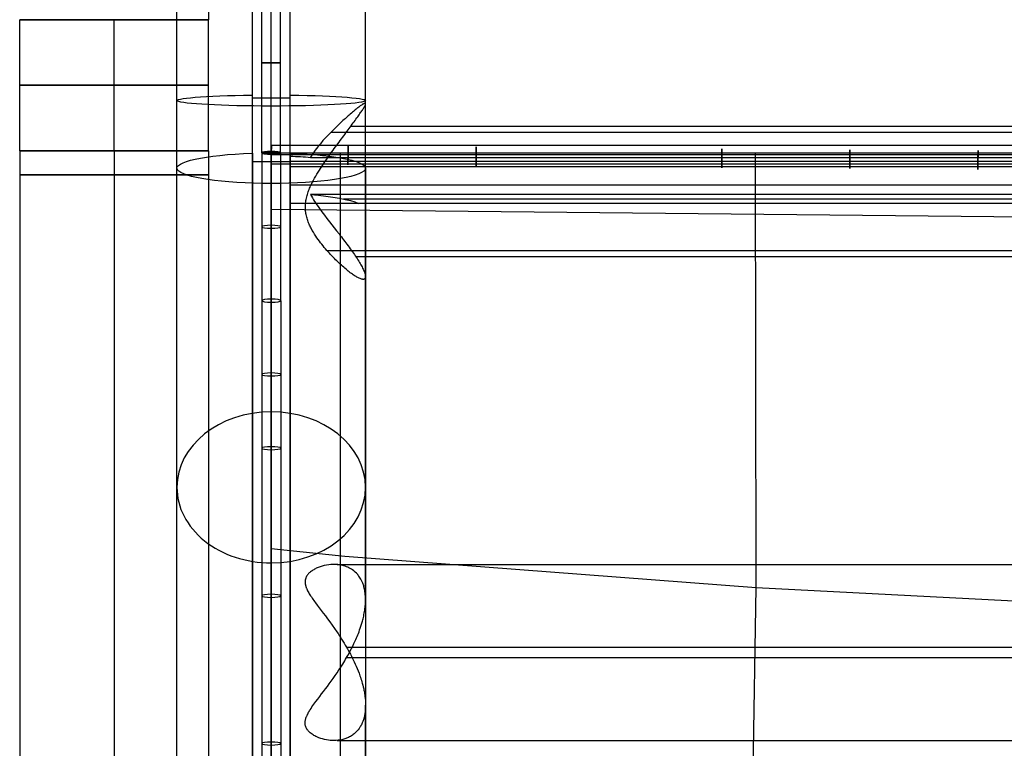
# Model space of a CAD drawing. Extents: x 5734 to 6364, y 72 to 847.
# Tile 5 of 26: x 5734 to 5891, y 444 to 560. Entities that reach past the tile are written whole.
import ezdxf

# ---------------------------------------------------------------- set-up
doc = ezdxf.new("R2010")
doc.units = 0
for name, color, linetype in [('MIDOLLINO', 7, 'CONTINUOUS'), ('PAGLIA', 7, 'CONTINUOUS'), ('PREDEFINITO', 7, 'CONTINUOUS')]:
    doc.layers.add(name, color=color, linetype=linetype)

msp = doc.modelspace()

# ---------------------------------------------------------------- linework, layer by layer
at = {"layer": 'MIDOLLINO'}
for p, q in [((5774.34, 537.29, 253.53), (5774.37, 540.29, 253.53)), ((5774.37, 540.29, 253.53), (6324.34, 540.29, 253.53)), ((5772.85, 539.04, 253.55), (5772.86, 492.07, 261.28)), ((5772.85, 539.04, 253.55), (5775.85, 539.04, 253.55)), ((5772.85, 539.04, 253.55), (5775.85, 539.04, 253.55)), ((5774.35, 539.29, 255.03), (5774.36, 492.32, 262.76)), ((5774.35, 539.29, 255.03), (5774.35, 538.8, 252.07)), ((5774.35, 539.28, 255.03), (5774.35, 538.8, 252.07)), ((5774.35, 538.8, 252.07), (5774.36, 491.83, 259.8)), ((5774.35, 538.79, 255.03), (6324.35, 538.79, 255.03)), ((5774.36, 538.79, 252.03), (5774.35, 538.79, 255.03)), ((5774.36, 538.79, 252.03), (6324.35, 538.79, 252.03)), ((5775.85, 539.04, 253.55), (5775.86, 492.07, 261.28)), ((5774.34, 537.29, 253.53), (6324.37, 537.29, 253.53)), ((5772.86, 492.07, 261.28), (5772.85, 351.2, 284.5)), ((5774.36, 492.32, 262.76), (5774.35, 351.45, 285.98)), ((5774.36, 491.83, 259.8), (5774.35, 350.96, 283.02)), ((5775.86, 492.07, 261.28), (5775.85, 351.2, 284.5))]:
    msp.add_line(p, q, dxfattribs=at)
at = {"layer": 'MIDOLLINO', "extrusion": (-1.18239e-10, 1, -0.000482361)}
msp.add_circle((-5774.35, 252.64, 553.24), 1.5, dxfattribs=at)
at = {"layer": 'MIDOLLINO', "extrusion": (0.999959, -0.009015, 0.001095)}
msp.add_circle((590.83, 247.21, 5769.54), 1.5, dxfattribs=at)
at = {"layer": 'MIDOLLINO', "extrusion": (-6.09407e-07, 0.986586, -0.16324)}
msp.add_circle((-5774.35, 338.14, 490.42), 1.5, dxfattribs=at)
at = {"layer": 'MIDOLLINO', "extrusion": (0.999945, -0.010402, 0.001249)}
msp.add_circle((598.83, 246.33, 5780.96), 1.5, dxfattribs=at)
at = {"layer": 'MIDOLLINO', "extrusion": (0.999964, -0.008432, 0.001119)}
msp.add_circle((587.43, 247.08, 5802.46), 1.5, dxfattribs=at)
at = {"layer": 'MIDOLLINO', "extrusion": (0.999975, -0.006927, 0.001006)}
msp.add_circle((578.67, 247.73, 5842.39), 1.5, dxfattribs=at)
at = {"layer": 'MIDOLLINO', "extrusion": (0.999974, -0.007161, 0.001007)}
msp.add_circle((580.04, 247.73, 5862.62), 1.5, dxfattribs=at)
at = {"layer": 'MIDOLLINO', "extrusion": (0.999975, -0.007066, 0.000969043)}
msp.add_circle((579.48, 247.95, 5883.03), 1.5, dxfattribs=at)
at = {"layer": 'MIDOLLINO', "extrusion": (-0.000712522, 0.986725, -0.1624)}
msp.add_circle((-5774.74, 337.05, 474.69), 1.5, dxfattribs=at)
at = {"layer": 'MIDOLLINO', "extrusion": (-0.000179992, 0.9867, -0.162551)}
msp.add_circle((-5774.46, 337.62, 465.8), 1.5, dxfattribs=at)
at = {"layer": 'MIDOLLINO', "extrusion": (0.000122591, 0.98669, -0.16261)}
msp.add_circle((-5774.3, 337.94, 455.64), 1.5, dxfattribs=at)
at = {"layer": 'MIDOLLINO', "extrusion": (0.000268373, 0.986687, -0.162631)}
msp.add_circle((-5774.23, 338.09, 444.58), 1.5, dxfattribs=at)
at = {"layer": 'MIDOLLINO', "extrusion": (0.000185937, 0.986696, -0.162577)}
msp.add_circle((-5774.27, 337.99, 420.33), 1.5, dxfattribs=at)
at = {"layer": 'MIDOLLINO', "extrusion": (6.04806e-05, 0.986703, -0.162532)}
msp.add_circle((-5774.33, 337.85, 395.82), 1.5, dxfattribs=at)
at = {"layer": 'MIDOLLINO', "extrusion": (1, 1.17695e-10, 6.37759e-11)}
msp.add_arc((553.4, 340.74, 5774.35), 89.87, 260.6464, 336.6467, dxfattribs=at)
at = {"layer": 'MIDOLLINO', "extrusion": (1, 1.17715e-10, 6.37522e-11)}
for centre in [(553.4, 340.74, 5772.85), (553.4, 340.74, 5775.85)]:
    msp.add_arc(centre, 88.37, 260.6461, 336.6466, dxfattribs=at)
at = {"layer": 'MIDOLLINO', "extrusion": (1, 1.17722e-10, 6.37196e-11)}
msp.add_arc((553.4, 340.74, 5774.35), 86.87, 260.6458, 336.6466, dxfattribs=at)
at = {"layer": 'MIDOLLINO', "extrusion": (-1.0925e-10, 0.986751, -0.16224)}
msp.add_arc((-5774.35, 337.64, 490.76), 1.5, 270, 90, dxfattribs=at)
at = {"layer": 'MIDOLLINO', "extrusion": (-1.09051e-10, 0.986751, -0.16224)}
msp.add_arc((-5774.35, 337.64, 490.76), 1.5, 90, 270, dxfattribs=at)
at = {"layer": 'PAGLIA', "color": 2}
for p, q in [((5774.36, 163.41, 315.44), (5774.35, 539.04, 253.55)), ((5774.35, 539.04, 253.55), (6324.35, 539.04, 253.55)), ((5785.36, 124.82, 321.8), (5785.39, 539.04, 253.55)), ((5851.49, 469.92, 264.6), (5851.36, 539.04, 253.55)), ((5774.36, 530.07, 255.03), (6115.16, 526.61, 255.48)), ((5774.36, 476.14, 263.91), (5786.04, 474.93, 264.05)), ((5786.04, 474.93, 264.05), (5851.49, 469.92, 264.6)), ((5846.71, 190.23, 309.93), (5851.49, 469.92, 264.6)), ((5851.49, 469.92, 264.6), (5982.64, 463.11, 265.38))]:
    msp.add_line(p, q, dxfattribs=at)
at = {"layer": 'PAGLIA', "color": 2, "extrusion": (1, 1.17743e-10, 6.36851e-11)}
msp.add_arc((553.4, 340.74, 5774.35), 88.37, 260.6461, 336.6466, dxfattribs=at)
at = {"layer": 'PREDEFINITO', "color": 27}
for p, q in [((5764.35, 726.1, 498.98), (5764.35, 560.22, 498.98)), ((5734.35, 539.38, 498.98), (5734.35, 560.22, 498.98)), ((5749.35, 539.38, 513.98), (5749.35, 560.22, 513.98)), ((5749.35, 539.38, 483.98), (5749.35, 560.22, 483.98)), ((5764.35, 539.38, 498.98), (5764.35, 560.22, 498.98)), ((5734.35, 539.38, 498.98), (5734.35, 334.64, 498.98)), ((5749.35, 539.38, 483.98), (5749.35, 334.64, 483.98)), ((5749.35, 539.38, 513.98), (5749.35, 334.64, 513.98)), ((5764.35, 539.38, 498.98), (5764.35, 334.64, 498.98))]:
    msp.add_line(p, q, dxfattribs=at)
at = {"layer": 'PREDEFINITO', "color": 59}
for p, q in [((5777.35, 547.76, 244.23), (5771.35, 547.76, 244.23)), ((5771.35, 163.36, 315.14), (5771.35, 538.99, 253.25)), ((5771.35, 538.99, 253.25), (5771.35, 163.36, 315.14)), ((5771.35, 163.36, 315.14), (5771.35, 538.99, 253.25)), ((5771.35, 538.99, 253.25), (5771.35, 537.69, 245.35)), ((5771.35, 537.69, 245.35), (5771.35, 538.99, 253.25)), ((5771.35, 538.99, 253.25), (5771.35, 537.69, 245.35)), ((5777.35, 538.99, 253.25), (5777.35, 163.36, 315.14)), ((5777.35, 163.36, 315.14), (5777.35, 538.99, 253.25)), ((5777.35, 538.99, 253.25), (5777.35, 538.99, 253.25)), ((5777.35, 538.99, 253.25), (5777.35, 163.36, 315.14)), ((5777.35, 538.99, 253.25), (5777.35, 538.99, 253.25)), ((5782.5, 538.65, 251.17), (5782.5, 538.65, 251.17)), ((5771.35, 538.34, 249.3), (5771.35, 538.34, 249.3)), ((5771.35, 162.06, 307.25), (5771.35, 537.69, 245.35)), ((5771.35, 537.69, 245.35), (5777.35, 537.69, 245.35)), ((5771.35, 537.69, 245.35), (5771.35, 537.69, 245.35)), ((5777.35, 162.06, 307.25), (5777.35, 537.69, 245.35)), ((5759.35, 181.48, 297.26), (5759.35, 536.6, 238.74)), ((5789.35, 536.6, 238.74), (5789.35, 160.97, 300.64)), ((5789.35, 536.58, 238.59), (5789.35, 536.58, 238.59)), ((5774.35, 281.32, 265.61), (5774.35, 534.17, 223.94)), ((5774.35, 281.32, 265.61), (5774.35, 534.17, 223.94)), ((5774.35, 534.17, 223.94), (5774.35, 281.32, 265.61)), ((5782.5, 534.56, 226.32), (5782.5, 534.56, 226.32)), ((5774.35, 443.84, 76.84), (5774.35, 497.86, 4.62)), ((5759.35, 431.83, 67.85), (5759.35, 485.85, -4.36)), ((5789.35, 467.98, 19.52), (5789.35, 485.85, -4.36)), ((5774.35, 419.82, 58.87), (5774.35, 473.84, -13.35)), ((5781.38, 472.92, 35.06), (5781.24, 472.84, 35.28)), ((5781.52, 472.99, 34.83), (5781.38, 472.92, 35.06)), ((5781.82, 473.12, 34.38), (5781.52, 472.99, 34.83)), ((5782.13, 473.23, 33.92), (5781.82, 473.12, 34.38)), ((5782.46, 473.33, 33.44), (5782.13, 473.23, 33.92)), ((5782.79, 473.42, 32.96), (5782.46, 473.33, 33.44)), ((5783.14, 473.49, 32.46), (5782.79, 473.42, 32.96)), ((5783.49, 473.54, 31.95), (5783.14, 473.49, 32.46)), ((5783.85, 473.58, 31.43), (5783.49, 473.54, 31.95)), ((5784.21, 473.6, 30.89), (5783.85, 473.58, 31.43)), ((5784.58, 473.59, 30.34), (5784.21, 473.6, 30.89)), ((5784.77, 473.58, 30.05), (5784.58, 473.59, 30.34)), ((5784.96, 473.56, 29.77), (5784.77, 473.58, 30.05)), ((5784.86, 473.57, 29.92), (6313.84, 473.57, 29.92)), ((5785.15, 473.54, 29.48), (5784.96, 473.56, 29.77)), ((5785.34, 473.51, 29.18), (5785.15, 473.54, 29.48)), ((5785.53, 473.47, 28.88), (5785.34, 473.51, 29.18)), ((5785.73, 473.43, 28.57), (5785.53, 473.47, 28.88)), ((5785.92, 473.38, 28.25), (5785.73, 473.43, 28.57)), ((5786.12, 473.31, 27.93), (5785.92, 473.38, 28.25)), ((5786.31, 473.24, 27.61), (5786.12, 473.31, 27.93)), ((5786.51, 473.16, 27.27), (5786.31, 473.24, 27.61)), ((5786.7, 473.07, 26.93), (5786.51, 473.16, 27.27)), ((5786.9, 472.97, 26.58), (5786.7, 473.07, 26.93)), ((5787.1, 472.85, 26.21), (5786.9, 472.97, 26.58)), ((5787.3, 472.72, 25.84), (5787.1, 472.85, 26.21)), ((5779.81, 471.31, 38.4), (5779.79, 471.25, 38.49)), ((5779.83, 471.37, 38.31), (5779.81, 471.31, 38.4)), ((5779.85, 471.43, 38.21), (5779.83, 471.37, 38.31)), ((5779.87, 471.49, 38.12), (5779.85, 471.43, 38.21)), ((5779.9, 471.55, 38.03), (5779.87, 471.49, 38.12)), ((5779.92, 471.61, 37.93), (5779.9, 471.55, 38.03)), ((5779.95, 471.66, 37.84), (5779.92, 471.61, 37.93)), ((5779.98, 471.72, 37.74), (5779.95, 471.66, 37.84)), ((5780.02, 471.77, 37.64), (5779.98, 471.72, 37.74)), ((5780.05, 471.83, 37.55), (5780.02, 471.77, 37.64)), ((5780.13, 471.94, 37.35), (5780.05, 471.83, 37.55)), ((5780.21, 472.04, 37.15), (5780.13, 471.94, 37.35)), ((5780.3, 472.14, 36.95), (5780.21, 472.04, 37.15)), ((5780.4, 472.24, 36.75), (5780.3, 472.14, 36.95)), ((5780.5, 472.33, 36.55), (5780.4, 472.24, 36.75)), ((5780.61, 472.43, 36.34), (5780.5, 472.33, 36.55)), ((5780.73, 472.52, 36.13), (5780.61, 472.43, 36.34)), ((5780.85, 472.6, 35.92), (5780.73, 472.52, 36.13)), ((5780.97, 472.68, 35.71), (5780.85, 472.6, 35.92)), ((5781.1, 472.76, 35.49), (5780.97, 472.68, 35.71)), ((5781.24, 472.84, 35.28), (5781.1, 472.76, 35.49)), ((5787.5, 472.56, 25.45), (5787.3, 472.72, 25.84)), ((5787.7, 472.39, 25.05), (5787.5, 472.56, 25.45)), ((5787.9, 472.2, 24.64), (5787.7, 472.39, 25.05)), ((5788, 472.09, 24.42), (5787.9, 472.2, 24.64)), ((5788.1, 471.98, 24.2), (5788, 472.09, 24.42)), ((5788.2, 471.86, 23.97), (5788.1, 471.98, 24.2)), ((5788.3, 471.72, 23.73), (5788.2, 471.86, 23.97)), ((5788.4, 471.58, 23.49), (5788.3, 471.72, 23.73)), ((5788.5, 471.42, 23.24), (5788.4, 471.58, 23.49)), ((5788.6, 471.25, 22.97), (5788.5, 471.42, 23.24)), ((5779.75, 471, 38.86), (5779.74, 470.94, 38.95)), ((5779.74, 470.94, 38.95), (5779.74, 470.87, 39.03)), ((5779.74, 470.87, 39.03), (5779.74, 470.81, 39.12)), ((5779.74, 470.81, 39.12), (5779.74, 470.74, 39.21)), ((5779.74, 470.74, 39.21), (5779.74, 470.67, 39.3)), ((5779.74, 470.67, 39.3), (5779.75, 470.6, 39.39)), ((5779.76, 471.13, 38.68), (5779.75, 471.07, 38.77)), ((5779.75, 471.07, 38.77), (5779.75, 471, 38.86)), ((5779.75, 470.6, 39.39), (5779.75, 470.54, 39.47)), ((5779.75, 470.54, 39.47), (5779.77, 470.47, 39.56)), ((5779.78, 471.19, 38.58), (5779.76, 471.13, 38.68)), ((5779.77, 470.47, 39.56), (5779.78, 470.4, 39.64)), ((5779.79, 471.25, 38.49), (5779.78, 471.19, 38.58)), ((5779.78, 470.4, 39.64), (5779.79, 470.33, 39.73)), ((5779.79, 470.33, 39.73), (5779.81, 470.26, 39.81)), ((5779.81, 470.26, 39.81), (5779.83, 470.18, 39.9)), ((5779.83, 470.18, 39.9), (5779.85, 470.11, 39.98)), ((5779.85, 470.11, 39.98), (5779.87, 470.04, 40.06)), ((5779.87, 470.04, 40.06), (5779.9, 469.96, 40.15)), ((5779.9, 469.96, 40.15), (5779.93, 469.89, 40.23)), ((5779.93, 469.89, 40.23), (5779.96, 469.81, 40.31)), ((5779.96, 469.81, 40.31), (5779.99, 469.74, 40.39)), ((5779.99, 469.74, 40.39), (5780.06, 469.58, 40.55)), ((5788.7, 471.06, 22.7), (5788.6, 471.25, 22.97)), ((5788.8, 470.85, 22.41), (5788.7, 471.06, 22.7)), ((5788.85, 470.74, 22.25), (5788.8, 470.85, 22.41)), ((5788.9, 470.61, 22.09), (5788.85, 470.74, 22.25)), ((5788.95, 470.48, 21.93), (5788.9, 470.61, 22.09)), ((5789, 470.34, 21.76), (5788.95, 470.48, 21.93)), ((5789.05, 470.19, 21.58), (5789, 470.34, 21.76)), ((5789.1, 470.02, 21.38), (5789.05, 470.19, 21.58)), ((5789.15, 469.83, 21.18), (5789.1, 470.02, 21.38)), ((5789.19, 469.62, 20.96), (5789.15, 469.83, 21.18)), ((5780.06, 469.58, 40.55), (5780.13, 469.42, 40.71)), ((5780.13, 469.42, 40.71), (5780.22, 469.26, 40.86)), ((5780.22, 469.26, 40.86), (5780.31, 469.1, 41.02)), ((5780.31, 469.1, 41.02), (5780.4, 468.93, 41.17)), ((5780.4, 468.93, 41.17), (5780.51, 468.77, 41.32)), ((5780.51, 468.77, 41.32), (5780.62, 468.59, 41.46)), ((5780.62, 468.59, 41.46), (5780.73, 468.42, 41.61)), ((5780.73, 468.42, 41.61), (5780.85, 468.24, 41.75)), ((5780.85, 468.24, 41.75), (5780.98, 468.06, 41.89)), ((5789.22, 469.5, 20.84), (5789.19, 469.62, 20.96)), ((5789.24, 469.37, 20.71), (5789.22, 469.5, 20.84)), ((5789.26, 469.23, 20.57), (5789.24, 469.37, 20.71)), ((5789.29, 469.07, 20.42), (5789.26, 469.23, 20.57)), ((5789.3, 468.96, 20.32), (5789.29, 469.07, 20.42)), ((5789.31, 468.83, 20.21), (5789.3, 468.96, 20.32)), ((5789.33, 468.54, 19.97), (5789.31, 468.83, 20.21)), ((5789.34, 468.38, 19.83), (5789.33, 468.54, 19.97)), ((5789.35, 468.21, 19.7), (5789.34, 468.38, 19.83)), ((5789.35, 468.04, 19.57), (5789.35, 468.21, 19.7)), ((5780.98, 468.06, 41.89), (5781.11, 467.87, 42.03)), ((5781.11, 467.87, 42.03), (5781.24, 467.69, 42.16)), ((5781.24, 467.69, 42.16), (5781.38, 467.5, 42.29)), ((5781.38, 467.5, 42.29), (5781.67, 467.11, 42.55)), ((5781.67, 467.11, 42.55), (5781.98, 466.7, 42.8)), ((5781.98, 466.7, 42.8), (5782.3, 466.28, 43.04)), ((5789.24, 466.44, 18.52), (5789.26, 466.61, 18.62)), ((5789.26, 466.61, 18.62), (5789.28, 466.79, 18.73)), ((5789.28, 466.79, 18.73), (5789.3, 467, 18.85)), ((5789.3, 467, 18.85), (5789.33, 467.25, 19.01)), ((5789.33, 467.39, 19.1), (5789.34, 467.54, 19.2)), ((5789.33, 467.25, 19.01), (5789.33, 467.39, 19.1)), ((5789.34, 467.54, 19.2), (5789.35, 467.7, 19.32)), ((5789.35, 467.87, 19.44), (5789.35, 468.04, 19.57)), ((5789.35, 467.7, 19.32), (5789.35, 467.87, 19.44)), ((5782.3, 466.28, 43.04), (5782.63, 465.85, 43.26)), ((5782.63, 465.85, 43.26), (5782.97, 465.4, 43.48)), ((5782.97, 465.4, 43.48), (5783.32, 464.93, 43.68)), ((5788.95, 464.97, 17.8), (5789, 465.17, 17.89)), ((5789, 465.17, 17.89), (5789.05, 465.39, 17.99)), ((5789.05, 465.39, 17.99), (5789.1, 465.62, 18.1)), ((5789.1, 465.62, 18.1), (5789.15, 465.87, 18.22)), ((5789.15, 465.87, 18.22), (5789.19, 466.13, 18.35)), ((5789.19, 466.13, 18.35), (5789.22, 466.28, 18.43)), ((5789.22, 466.28, 18.43), (5789.24, 466.44, 18.52)), ((5783.32, 464.93, 43.68), (5783.67, 464.45, 43.87)), ((5783.67, 464.45, 43.87), (5784.04, 463.95, 44.04)), ((5784.04, 463.95, 44.04), (5784.4, 463.43, 44.2)), ((5788.41, 463.18, 17.2), (5788.5, 463.46, 17.28)), ((5788.5, 463.46, 17.28), (5788.6, 463.76, 17.37)), ((5788.6, 463.76, 17.37), (5788.7, 464.08, 17.47)), ((5788.7, 464.08, 17.47), (5788.8, 464.41, 17.59)), ((5788.8, 464.41, 17.59), (5788.85, 464.59, 17.65)), ((5788.85, 464.59, 17.65), (5788.9, 464.77, 17.73)), ((5788.9, 464.77, 17.73), (5788.95, 464.97, 17.8)), ((5784.4, 463.43, 44.2), (5784.78, 462.89, 44.34)), ((5784.78, 462.89, 44.34), (5784.97, 462.6, 44.41)), ((5784.97, 462.6, 44.41), (5785.16, 462.32, 44.47)), ((5785.16, 462.32, 44.47), (5785.35, 462.02, 44.52)), ((5785.35, 462.02, 44.52), (5785.54, 461.72, 44.57)), ((5787.81, 461.68, 16.89), (5787.91, 461.91, 16.93)), ((5787.91, 461.91, 16.93), (5788.01, 462.14, 16.97)), ((5788.01, 462.14, 16.97), (5788.11, 462.39, 17.02)), ((5788.11, 462.39, 17.02), (5788.21, 462.64, 17.07)), ((5788.21, 462.64, 17.07), (5788.31, 462.9, 17.13)), ((5788.31, 462.9, 17.13), (5788.41, 463.18, 17.2)), ((5785.54, 461.72, 44.57), (5785.73, 461.42, 44.62)), ((5785.73, 461.42, 44.62), (5785.93, 461.1, 44.65)), ((5785.93, 461.1, 44.65), (5786.12, 460.77, 44.69)), ((5786.12, 460.77, 44.69), (5786.32, 460.44, 44.71)), ((5786.32, 460.44, 44.71), (5786.33, 460.42, 44.71)), ((5786.33, 460.42, 44.71), (5786.48, 460.15, 44.72)), ((5786.33, 460.42, 44.71), (6312.37, 460.42, 44.71)), ((5787.12, 460.22, 16.75), (5787.31, 460.61, 16.77)), ((5787.31, 460.61, 16.77), (5787.51, 461.02, 16.81)), ((5787.51, 461.02, 16.81), (5787.71, 461.45, 16.86)), ((5787.71, 461.45, 16.86), (5787.81, 461.68, 16.89)), ((5786.18, 458.52, 16.78), (5786.33, 458.78, 16.76)), ((5786.33, 458.78, 16.76), (5786.53, 459.12, 16.74)), ((5786.33, 458.78, 16.76), (6312.37, 458.78, 16.76)), ((5786.48, 460.15, 44.72), (5786.64, 459.88, 44.73)), ((5786.53, 459.12, 16.74), (5786.72, 459.48, 16.74)), ((5786.64, 459.88, 44.73), (5786.79, 459.6, 44.74)), ((5786.72, 459.48, 16.74), (5786.92, 459.84, 16.74)), ((5786.79, 459.6, 44.74), (5786.94, 459.31, 44.73)), ((5786.92, 459.84, 16.74), (5787.12, 460.22, 16.75)), ((5786.94, 459.31, 44.73), (5787.09, 459.02, 44.72)), ((5787.09, 459.02, 44.72), (5787.24, 458.72, 44.71)), ((5785.11, 456.81, 17.02), (5785.42, 457.28, 16.93)), ((5785.42, 457.28, 16.93), (5785.72, 457.76, 16.86)), ((5785.72, 457.76, 16.86), (5786.03, 458.26, 16.8)), ((5786.03, 458.26, 16.8), (5786.18, 458.52, 16.78)), ((5787.24, 458.72, 44.71), (5787.4, 458.41, 44.68)), ((5787.4, 458.41, 44.68), (5787.55, 458.09, 44.65)), ((5787.55, 458.09, 44.65), (5787.7, 457.76, 44.61)), ((5787.7, 457.76, 44.61), (5787.85, 457.41, 44.56)), ((5787.85, 457.41, 44.56), (5788, 457.06, 44.5)), ((5784.19, 455.47, 17.36), (5784.5, 455.91, 17.23)), ((5784.5, 455.91, 17.23), (5784.81, 456.35, 17.12)), ((5784.81, 456.35, 17.12), (5785.11, 456.81, 17.02)), ((5788, 457.06, 44.5), (5788.15, 456.68, 44.43)), ((5788.15, 456.68, 44.43), (5788.31, 456.29, 44.34)), ((5788.31, 456.29, 44.34), (5788.38, 456.09, 44.29)), ((5788.38, 456.09, 44.29), (5788.46, 455.88, 44.23)), ((5788.46, 455.88, 44.23), (5788.53, 455.66, 44.17)), ((5788.53, 455.66, 44.17), (5788.61, 455.43, 44.1)), ((5782.97, 453.8, 17.99), (5783.28, 454.21, 17.81)), ((5783.28, 454.21, 17.81), (5783.58, 454.62, 17.65)), ((5783.58, 454.62, 17.65), (5783.89, 455.04, 17.5)), ((5783.89, 455.04, 17.5), (5784.19, 455.47, 17.36)), ((5788.61, 455.43, 44.1), (5788.68, 455.2, 44.03)), ((5788.68, 455.2, 44.03), (5788.75, 454.95, 43.94)), ((5788.75, 454.95, 43.94), (5788.83, 454.69, 43.85)), ((5788.83, 454.69, 43.85), (5788.9, 454.41, 43.74)), ((5788.9, 454.41, 43.74), (5788.98, 454.11, 43.62)), ((5788.98, 454.11, 43.62), (5789.05, 453.79, 43.47)), ((5781.75, 452.19, 18.85), (5782.06, 452.6, 18.61)), ((5782.06, 452.6, 18.61), (5782.36, 453, 18.39)), ((5782.36, 453, 18.39), (5782.67, 453.4, 18.18)), ((5782.67, 453.4, 18.18), (5782.97, 453.8, 17.99)), ((5789.05, 453.79, 43.47), (5789.09, 453.62, 43.39)), ((5789.09, 453.62, 43.39), (5789.12, 453.44, 43.31)), ((5789.12, 453.44, 43.31), (5789.16, 453.25, 43.21)), ((5789.16, 453.25, 43.21), (5789.19, 453.04, 43.1)), ((5789.19, 453.04, 43.1), (5789.23, 452.82, 42.98)), ((5789.23, 452.82, 42.98), (5789.26, 452.57, 42.84)), ((5789.26, 452.57, 42.84), (5789.29, 452.3, 42.68)), ((5780.68, 450.7, 19.92), (5780.83, 450.93, 19.74)), ((5780.83, 450.93, 19.74), (5780.99, 451.15, 19.57)), ((5780.99, 451.15, 19.57), (5781.14, 451.36, 19.41)), ((5781.14, 451.36, 19.41), (5781.29, 451.57, 19.26)), ((5781.29, 451.57, 19.26), (5781.45, 451.78, 19.12)), ((5781.45, 451.78, 19.12), (5781.75, 452.19, 18.85)), ((5789.29, 452.3, 42.68), (5789.32, 451.99, 42.49)), ((5789.32, 451.99, 42.49), (5789.33, 451.81, 42.37)), ((5789.33, 451.81, 42.37), (5789.34, 451.62, 42.24)), ((5789.34, 451.62, 42.24), (5789.35, 451.41, 42.09)), ((5789.35, 450.98, 41.76), (5789.34, 450.78, 41.61)), ((5789.35, 451.41, 42.09), (5789.35, 451.19, 41.93)), ((5789.35, 431.83, 67.86), (5789.35, 451.21, 41.95)), ((5789.35, 451.19, 41.93), (5789.35, 450.98, 41.76)), ((5779.92, 449.3, 21.25), (5779.96, 449.4, 21.14)), ((5779.96, 449.4, 21.14), (5780, 449.49, 21.05)), ((5780, 449.49, 21.05), (5780.04, 449.57, 20.96)), ((5780.04, 449.57, 20.96), (5780.07, 449.66, 20.88)), ((5780.07, 449.66, 20.88), (5780.11, 449.73, 20.8)), ((5780.11, 449.73, 20.8), (5780.15, 449.81, 20.73)), ((5780.15, 449.81, 20.73), (5780.22, 449.95, 20.59)), ((5780.22, 449.95, 20.59), (5780.3, 450.09, 20.46)), ((5780.3, 450.09, 20.46), (5780.38, 450.22, 20.34)), ((5780.38, 450.22, 20.34), (5780.45, 450.35, 20.23)), ((5780.45, 450.35, 20.23), (5780.53, 450.47, 20.12)), ((5780.53, 450.47, 20.12), (5780.68, 450.7, 19.92)), ((5789.16, 449.42, 40.35), (5789.12, 449.27, 40.19)), ((5789.19, 449.58, 40.51), (5789.16, 449.42, 40.35)), ((5789.23, 449.75, 40.69), (5789.19, 449.58, 40.51)), ((5789.26, 449.95, 40.88), (5789.23, 449.75, 40.69)), ((5789.29, 450.18, 41.09), (5789.26, 449.95, 40.88)), ((5789.32, 450.45, 41.33), (5789.29, 450.18, 41.09)), ((5789.33, 450.61, 41.47), (5789.32, 450.45, 41.33)), ((5789.34, 450.78, 41.61), (5789.33, 450.61, 41.47)), ((5779.74, 448.53, 22.16), (5779.75, 448.59, 22.08)), ((5779.74, 448.46, 22.25), (5779.74, 448.53, 22.16)), ((5779.74, 448.39, 22.35), (5779.74, 448.46, 22.25)), ((5779.74, 448.31, 22.45), (5779.74, 448.39, 22.35)), ((5779.74, 448.24, 22.54), (5779.74, 448.31, 22.45)), ((5779.75, 448.18, 22.63), (5779.74, 448.24, 22.54)), ((5779.75, 448.65, 22), (5779.76, 448.71, 21.93)), ((5779.75, 448.59, 22.08), (5779.75, 448.65, 22)), ((5779.75, 448.13, 22.71), (5779.75, 448.18, 22.63)), ((5779.76, 448.08, 22.77), (5779.75, 448.13, 22.71)), ((5779.76, 448.71, 21.93), (5779.78, 448.81, 21.81)), ((5779.77, 448.04, 22.84), (5779.76, 448.08, 22.77)), ((5779.8, 447.93, 23), (5779.77, 448.04, 22.84)), ((5779.78, 448.81, 21.81), (5779.8, 448.89, 21.72)), ((5779.8, 448.89, 21.72), (5779.81, 448.96, 21.63)), ((5779.81, 447.87, 23.09), (5779.8, 447.93, 23)), ((5779.81, 448.96, 21.63), (5779.83, 449.03, 21.55)), ((5779.83, 447.81, 23.18), (5779.81, 447.87, 23.09)), ((5779.83, 449.03, 21.55), (5779.85, 449.09, 21.48)), ((5779.85, 447.76, 23.26), (5779.83, 447.81, 23.18)), ((5779.85, 449.09, 21.48), (5779.87, 449.15, 21.42)), ((5779.87, 449.15, 21.42), (5779.92, 449.3, 21.25)), ((5788.54, 447.83, 38.32), (5788.46, 447.71, 38.13)), ((5788.61, 447.96, 38.52), (5788.54, 447.83, 38.32)), ((5788.68, 448.1, 38.72), (5788.61, 447.96, 38.52)), ((5788.76, 448.25, 38.94), (5788.68, 448.1, 38.72)), ((5788.83, 448.42, 39.16), (5788.76, 448.25, 38.94)), ((5788.91, 448.6, 39.39), (5788.83, 448.42, 39.16)), ((5788.98, 448.79, 39.64), (5788.91, 448.6, 39.39)), ((5789.02, 448.9, 39.77), (5788.98, 448.79, 39.64)), ((5789.05, 449.02, 39.9), (5789.02, 448.9, 39.77)), ((5789.09, 449.14, 40.04), (5789.05, 449.02, 39.9)), ((5789.12, 449.27, 40.19), (5789.09, 449.14, 40.04)), ((5779.87, 447.71, 23.33), (5779.85, 447.76, 23.26)), ((5779.9, 447.63, 23.47), (5779.87, 447.71, 23.33)), ((5779.94, 447.56, 23.59), (5779.9, 447.63, 23.47)), ((5779.98, 447.49, 23.71), (5779.94, 447.56, 23.59)), ((5780.01, 447.43, 23.82), (5779.98, 447.49, 23.71)), ((5780.05, 447.37, 23.92), (5780.01, 447.43, 23.82)), ((5780.09, 447.32, 24.02), (5780.05, 447.37, 23.92)), ((5780.16, 447.22, 24.2), (5780.09, 447.32, 24.02)), ((5780.24, 447.13, 24.37), (5780.16, 447.22, 24.2)), ((5780.31, 447.04, 24.54), (5780.24, 447.13, 24.37)), ((5780.39, 446.97, 24.69), (5780.31, 447.04, 24.54)), ((5780.46, 446.9, 24.85), (5780.39, 446.97, 24.69)), ((5780.54, 446.83, 24.99), (5780.46, 446.9, 24.85)), ((5780.69, 446.71, 25.27), (5780.54, 446.83, 24.99)), ((5780.84, 446.6, 25.54), (5780.69, 446.71, 25.27)), ((5781, 446.5, 25.8), (5780.84, 446.6, 25.54)), ((5781.15, 446.41, 26.05), (5781, 446.5, 25.8)), ((5781.3, 446.32, 26.29), (5781.15, 446.41, 26.05)), ((5781.45, 446.24, 26.53), (5781.3, 446.32, 26.29)), ((5781.61, 446.17, 26.77), (5781.45, 446.24, 26.53)), ((5786.95, 446.25, 34.97), (5786.8, 446.17, 34.7)), ((5787.1, 446.35, 35.25), (5786.95, 446.25, 34.97)), ((5787.25, 446.45, 35.54), (5787.1, 446.35, 35.25)), ((5787.4, 446.56, 35.83), (5787.25, 446.45, 35.54)), ((5787.56, 446.68, 36.13), (5787.4, 446.56, 35.83)), ((5787.71, 446.81, 36.43), (5787.56, 446.68, 36.13)), ((5787.86, 446.95, 36.75), (5787.71, 446.81, 36.43)), ((5788.01, 447.11, 37.07), (5787.86, 446.95, 36.75)), ((5788.16, 447.29, 37.41), (5788.01, 447.11, 37.07)), ((5788.31, 447.49, 37.76), (5788.16, 447.29, 37.41)), ((5788.39, 447.6, 37.94), (5788.31, 447.49, 37.76)), ((5788.46, 447.71, 38.13), (5788.39, 447.6, 37.94)), ((5781.91, 446.04, 27.23), (5781.61, 446.17, 26.77)), ((5782.22, 445.94, 27.68), (5781.91, 446.04, 27.23)), ((5782.52, 445.84, 28.12), (5782.22, 445.94, 27.68)), ((5782.83, 445.77, 28.56), (5782.52, 445.84, 28.12)), ((5783.13, 445.7, 29.01), (5782.83, 445.77, 28.56)), ((5783.44, 445.66, 29.45), (5783.13, 445.7, 29.01)), ((5783.74, 445.62, 29.89), (5783.44, 445.66, 29.45)), ((5784.05, 445.6, 30.34), (5783.74, 445.62, 29.89)), ((5784.35, 445.6, 30.79), (5784.05, 445.6, 30.34)), ((5784.66, 445.61, 31.25), (5784.35, 445.6, 30.79)), ((5784.97, 445.63, 31.71), (5784.66, 445.61, 31.25)), ((5784.86, 445.62, 31.55), (6313.84, 445.62, 31.55)), ((5785.27, 445.67, 32.18), (5784.97, 445.63, 31.71)), ((5785.58, 445.73, 32.66), (5785.27, 445.67, 32.18)), ((5785.88, 445.81, 33.15), (5785.58, 445.73, 32.66)), ((5786.19, 445.91, 33.65), (5785.88, 445.81, 33.15)), ((5786.34, 445.96, 33.91), (5786.19, 445.91, 33.65)), ((5786.49, 446.03, 34.17), (5786.34, 445.96, 33.91)), ((5786.64, 446.09, 34.43), (5786.49, 446.03, 34.17)), ((5786.8, 446.17, 34.7), (5786.64, 446.09, 34.43))]:
    msp.add_line(p, q, dxfattribs=at)
at = {"layer": 'PREDEFINITO', "color": 253}
for p, q in [((5788.5, 546.5, 242.51), (5788.38, 546.42, 242.82)), ((5788.61, 546.58, 242.19), (5788.5, 546.5, 242.51)), ((5788.71, 546.65, 241.86), (5788.61, 546.58, 242.19)), ((5788.8, 546.71, 241.54), (5788.71, 546.65, 241.86)), ((5788.89, 546.77, 241.21), (5788.8, 546.71, 241.54)), ((5788.97, 546.81, 240.88), (5788.89, 546.77, 241.21)), ((5789.04, 546.85, 240.55), (5788.97, 546.81, 240.88)), ((5789.1, 546.88, 240.21), (5789.04, 546.85, 240.55)), ((5789.16, 546.91, 239.87), (5789.1, 546.88, 240.21)), ((5789.21, 546.92, 239.53), (5789.16, 546.91, 239.87)), ((5789.19, 546.43, 235.36), (5789.24, 546.51, 235.69)), ((5789.26, 546.93, 239.19), (5789.21, 546.92, 239.53)), ((5789.24, 546.51, 235.69), (5789.28, 546.59, 236.02)), ((5789.29, 546.93, 238.84), (5789.26, 546.93, 239.19)), ((5789.28, 546.59, 236.02), (5789.31, 546.67, 236.38)), ((5789.32, 546.92, 238.49), (5789.29, 546.93, 238.84)), ((5789.31, 546.67, 236.38), (5789.33, 546.73, 236.73)), ((5789.34, 546.9, 238.14), (5789.32, 546.92, 238.49)), ((5789.33, 546.73, 236.73), (5789.35, 546.79, 237.09)), ((5789.35, 546.87, 237.79), (5789.34, 546.9, 238.14)), ((5789.35, 546.83, 237.44), (5789.35, 546.87, 237.79)), ((5789.35, 546.79, 237.09), (5789.35, 546.83, 237.44)), ((5786.56, 544.91, 246.33), (5786.41, 544.77, 246.56)), ((5786.74, 545.06, 246.07), (5786.56, 544.91, 246.33)), ((5786.92, 545.22, 245.79), (5786.74, 545.06, 246.07)), ((5787.09, 545.36, 245.51), (5786.92, 545.22, 245.79)), ((5787.25, 545.51, 245.23), (5787.09, 545.36, 245.51)), ((5787.41, 545.64, 244.94), (5787.25, 545.51, 245.23)), ((5787.57, 545.77, 244.65), (5787.41, 545.64, 244.94)), ((5787.72, 545.9, 244.36), (5787.57, 545.77, 244.65)), ((5787.86, 546.01, 244.06), (5787.72, 545.9, 244.36)), ((5788, 546.13, 243.75), (5787.86, 546.01, 244.06)), ((5788.14, 546.23, 243.45), (5788, 546.13, 243.75)), ((5788.1, 544.77, 231.61), (5788.23, 544.95, 231.9)), ((5788.26, 546.33, 243.14), (5788.14, 546.23, 243.45)), ((5788.23, 544.95, 231.9), (5788.35, 545.12, 232.19)), ((5788.38, 546.42, 242.82), (5788.26, 546.33, 243.14)), ((5788.35, 545.12, 232.19), (5788.46, 545.28, 232.49)), ((5788.46, 545.28, 232.49), (5788.57, 545.44, 232.79)), ((5788.57, 545.44, 232.79), (5788.67, 545.59, 233.1)), ((5788.67, 545.59, 233.1), (5788.77, 545.73, 233.41)), ((5788.77, 545.73, 233.41), (5788.86, 545.86, 233.72)), ((5788.86, 545.86, 233.72), (5788.94, 545.99, 234.04)), ((5788.94, 545.99, 234.04), (5789.01, 546.11, 234.37)), ((5789.01, 546.11, 234.37), (5789.08, 546.22, 234.7)), ((5789.08, 546.22, 234.7), (5789.14, 546.33, 235.03)), ((5789.14, 546.33, 235.03), (5789.19, 546.43, 235.36)), ((5784.92, 543.39, 248.39), (5784.58, 543.05, 248.75)), ((5785.26, 543.72, 248.01), (5784.92, 543.39, 248.39)), ((5785.6, 544.03, 247.62), (5785.26, 543.72, 248.01)), ((5785.76, 544.18, 247.42), (5785.6, 544.03, 247.62)), ((5785.93, 544.33, 247.21), (5785.76, 544.18, 247.42)), ((5786.09, 544.48, 247), (5785.93, 544.33, 247.21)), ((5786.25, 544.63, 246.78), (5786.09, 544.48, 247)), ((5786.41, 544.77, 246.56), (5786.25, 544.63, 246.78)), ((5786.92, 543.15, 229.52), (5787.08, 543.37, 229.76)), ((5787.08, 543.37, 229.76), (5787.24, 543.59, 230)), ((5787.24, 543.59, 230), (5787.4, 543.8, 230.26)), ((5787.4, 543.8, 230.26), (5787.55, 544, 230.51)), ((5787.55, 544, 230.51), (5787.69, 544.2, 230.78)), ((5787.69, 544.2, 230.78), (5787.83, 544.4, 231.05)), ((5787.83, 544.4, 231.05), (5787.97, 544.59, 231.33)), ((5787.97, 544.59, 231.33), (5788.1, 544.77, 231.61)), ((5784.23, 542.71, 249.1), (5783.87, 542.35, 249.44)), ((5783.87, 542.35, 249.44), (6314.83, 542.35, 249.44)), ((5784.58, 543.05, 248.75), (5784.23, 542.71, 249.1)), ((5785.69, 541.5, 228.01), (5785.87, 541.75, 228.21)), ((5785.87, 541.75, 228.21), (5786.05, 541.99, 228.41)), ((5786.05, 541.99, 228.41), (5786.23, 542.23, 228.62)), ((5786.23, 542.23, 228.62), (5786.41, 542.47, 228.83)), ((5786.41, 542.47, 228.83), (5786.58, 542.7, 229.05)), ((5786.58, 542.7, 229.05), (5786.75, 542.93, 229.28)), ((5786.75, 542.93, 229.28), (5786.92, 543.15, 229.52)), ((5787.02, 543.29, 229.66), (6311.69, 543.29, 229.66)), ((5784.57, 539.99, 226.99), (5784.76, 540.25, 227.15)), ((5784.76, 540.25, 227.15), (5784.95, 540.5, 227.3)), ((5784.95, 540.5, 227.3), (5785.13, 540.75, 227.47)), ((5785.13, 540.75, 227.47), (5785.32, 541.01, 227.64)), ((5785.32, 541.01, 227.64), (5785.51, 541.26, 227.83)), ((5785.51, 541.26, 227.83), (5785.69, 541.5, 228.01)), ((5783.39, 538.35, 226.17), (5783.6, 538.64, 226.3)), ((5783.6, 538.64, 226.3), (5783.8, 538.92, 226.43)), ((5783.8, 538.92, 226.43), (5783.99, 539.19, 226.56)), ((5783.99, 539.19, 226.56), (5784.19, 539.46, 226.7)), ((5784.19, 539.46, 226.7), (5784.38, 539.73, 226.84)), ((5784.38, 539.73, 226.84), (5784.57, 539.99, 226.99)), ((5777.35, 538.52, 253.04), (5777.35, 538.33, 252)), ((5777.35, 538.33, 252), (5777.35, 537.09, 245.16)), ((5777.35, 537.71, 248.58), (6321.35, 537.71, 248.58)), ((5777.35, 537.09, 245.16), (5777.35, 536.9, 244.13)), ((5780.59, 538.33, 252), (6318.11, 538.33, 252)), ((5782.39, 536.87, 225.65), (5782.59, 537.17, 225.74)), ((5782.59, 537.17, 225.74), (5782.79, 537.47, 225.84)), ((5782.79, 537.47, 225.84), (5782.99, 537.77, 225.94)), ((5782.99, 537.77, 225.94), (5783.19, 538.06, 226.06)), ((5783.19, 538.06, 226.06), (5783.39, 538.35, 226.17)), ((5777.35, 536.9, 244.13), (6321.35, 536.9, 244.13)), ((5777.35, 531, 245.2), (5777.35, 536.9, 244.13)), ((5781.43, 535.34, 225.29), (5781.62, 535.65, 225.35)), ((5781.62, 535.65, 225.35), (5781.81, 535.96, 225.41)), ((5781.81, 535.96, 225.41), (5782, 536.27, 225.48)), ((5782, 536.27, 225.48), (5782.19, 536.57, 225.56)), ((5782.19, 536.57, 225.56), (5782.39, 536.87, 225.65)), ((5777.35, 533.95, 244.66), (6321.35, 533.95, 244.66)), ((5780.62, 533.79, 225.11), (5780.7, 533.97, 225.12)), ((5780.7, 533.97, 225.12), (5780.88, 534.33, 225.15)), ((5780.88, 534.33, 225.15), (5781.06, 534.68, 225.19)), ((5781.06, 534.68, 225.19), (5781.25, 535.01, 225.24)), ((5781.25, 535.01, 225.24), (5781.43, 535.34, 225.29)), ((5780.05, 532.25, 225.1), (5780.11, 532.45, 225.09)), ((5780.11, 532.45, 225.09), (5780.17, 532.65, 225.08)), ((5780.17, 532.65, 225.08), (5780.23, 532.84, 225.08)), ((5780.23, 532.84, 225.08), (5780.3, 533.03, 225.08)), ((5780.3, 533.03, 225.08), (5780.38, 533.22, 225.08)), ((5780.38, 533.22, 225.08), (5780.46, 533.41, 225.09)), ((5780.46, 533.41, 225.09), (5780.54, 533.6, 225.1)), ((5780.54, 533.6, 225.1), (5780.62, 533.79, 225.11)), ((6318.11, 532.42, 253.07), (5780.59, 532.42, 253.07)), ((5780.59, 532.42, 253.07), (5780.74, 532.15, 253.06)), ((5788.25, 531, 245.2), (5777.35, 531, 245.2)), ((5779.79, 530.84, 225.24), (5779.8, 530.94, 225.22)), ((5779.79, 530.74, 225.25), (5779.79, 530.84, 225.24)), ((5779.8, 530.94, 225.22), (5779.81, 531.04, 225.21)), ((5779.81, 531.04, 225.21), (5779.84, 531.25, 225.18)), ((5779.84, 531.25, 225.18), (5779.87, 531.45, 225.16)), ((5779.87, 531.45, 225.16), (5779.9, 531.65, 225.14)), ((5779.9, 531.65, 225.14), (5779.95, 531.85, 225.12)), ((5779.95, 531.85, 225.12), (5779.99, 532.05, 225.11)), ((5779.99, 532.05, 225.11), (5780.05, 532.25, 225.1)), ((5780.74, 532.15, 253.06), (5780.9, 531.87, 253.04)), ((5780.9, 531.87, 253.04), (5781.07, 531.6, 253.02)), ((5781.07, 531.6, 253.02), (5781.25, 531.32, 252.99)), ((5781.25, 531.32, 252.99), (5781.43, 531.05, 252.95)), ((5781.43, 531.05, 252.95), (5781.62, 530.77, 252.91)), ((5785.84, 531.71, 249.14), (6312.86, 531.71, 249.14)), ((6310.46, 531, 245.2), (5788.25, 531, 245.2)), ((5779.78, 530.63, 225.27), (5779.79, 530.74, 225.25)), ((5779.78, 530.53, 225.29), (5779.78, 530.63, 225.27)), ((5779.78, 530.43, 225.31), (5779.78, 530.53, 225.29)), ((5779.78, 530.33, 225.33), (5779.78, 530.43, 225.31)), ((5779.78, 530.22, 225.34), (5779.78, 530.33, 225.33)), ((5779.79, 530.12, 225.37), (5779.78, 530.22, 225.34)), ((5779.79, 530.02, 225.39), (5779.79, 530.12, 225.37)), ((5779.8, 529.92, 225.41), (5779.79, 530.02, 225.39)), ((5779.81, 529.82, 225.43), (5779.8, 529.92, 225.41)), ((5779.82, 529.72, 225.45), (5779.81, 529.82, 225.43)), ((5779.84, 529.62, 225.48), (5779.82, 529.72, 225.45)), ((5779.87, 529.42, 225.53), (5779.84, 529.62, 225.48)), ((5779.9, 529.22, 225.58), (5779.87, 529.42, 225.53)), ((5779.95, 529.03, 225.64), (5779.9, 529.22, 225.58)), ((5781.62, 530.77, 252.91), (5781.81, 530.49, 252.87)), ((5781.81, 530.49, 252.87), (5782.01, 530.22, 252.82)), ((5782.01, 530.22, 252.82), (5782.4, 529.67, 252.7)), ((5782.4, 529.67, 252.7), (5782.81, 529.14, 252.56)), ((5779.99, 528.84, 225.69), (5779.95, 529.03, 225.64)), ((5780.05, 528.65, 225.75), (5779.99, 528.84, 225.69)), ((5780.11, 528.46, 225.81), (5780.05, 528.65, 225.75)), ((5780.17, 528.27, 225.88), (5780.11, 528.46, 225.81)), ((5780.23, 528.09, 225.94), (5780.17, 528.27, 225.88)), ((5780.3, 527.91, 226.01), (5780.23, 528.09, 225.94)), ((5780.38, 527.73, 226.08), (5780.3, 527.91, 226.01)), ((5780.46, 527.56, 226.15), (5780.38, 527.73, 226.08)), ((5782.81, 529.14, 252.56), (5783.21, 528.61, 252.4)), ((5783.21, 528.61, 252.4), (5783.6, 528.1, 252.22)), ((5783.6, 528.1, 252.22), (5783.99, 527.61, 252.03)), ((5780.54, 527.38, 226.23), (5780.46, 527.56, 226.15)), ((5780.62, 527.21, 226.3), (5780.54, 527.38, 226.23)), ((5780.7, 527.05, 226.38), (5780.62, 527.21, 226.3)), ((5780.88, 526.72, 226.53), (5780.7, 527.05, 226.38)), ((5781.06, 526.41, 226.69), (5780.88, 526.72, 226.53)), ((5781.25, 526.11, 226.86), (5781.06, 526.41, 226.69)), ((5781.44, 525.82, 227.02), (5781.25, 526.11, 226.86)), ((5783.99, 527.61, 252.03), (5784.37, 527.12, 251.82)), ((5784.37, 527.12, 251.82), (5784.75, 526.63, 251.59)), ((5784.75, 526.63, 251.59), (5785.13, 526.15, 251.33)), ((5785.13, 526.15, 251.33), (5785.31, 525.91, 251.2)), ((5781.62, 525.55, 227.19), (5781.44, 525.82, 227.02)), ((5781.81, 525.28, 227.35), (5781.62, 525.55, 227.19)), ((5782, 525.02, 227.53), (5781.81, 525.28, 227.35)), ((5782.19, 524.76, 227.71), (5782, 525.02, 227.53)), ((5782.39, 524.51, 227.9), (5782.19, 524.76, 227.71)), ((5785.31, 525.91, 251.2), (5785.5, 525.67, 251.06)), ((5785.5, 525.67, 251.06), (5785.68, 525.44, 250.91)), ((5785.68, 525.44, 250.91), (5785.86, 525.2, 250.76)), ((5785.86, 525.2, 250.76), (5786.04, 524.97, 250.6)), ((5786.04, 524.97, 250.6), (5786.21, 524.74, 250.43)), ((5786.21, 524.74, 250.43), (5786.39, 524.51, 250.26)), ((5782.59, 524.26, 228.09), (5782.39, 524.51, 227.9)), ((5782.79, 524.02, 228.29), (5782.59, 524.26, 228.09)), ((5782.99, 523.78, 228.49), (5782.79, 524.02, 228.29)), ((5783.2, 523.54, 228.7), (5782.99, 523.78, 228.49)), ((5783.4, 523.31, 228.91), (5783.2, 523.54, 228.7)), ((5783.22, 523.51, 228.73), (6315.48, 523.51, 228.73)), ((5783.6, 523.09, 229.13), (5783.4, 523.31, 228.91)), ((5783.8, 522.87, 229.35), (5783.6, 523.09, 229.13)), ((5786.39, 524.51, 250.26), (5786.56, 524.28, 250.09)), ((5786.56, 524.28, 250.09), (5786.74, 524.04, 249.89)), ((5786.74, 524.04, 249.89), (5786.91, 523.8, 249.69)), ((5786.91, 523.8, 249.69), (5787.08, 523.56, 249.48)), ((5787.08, 523.56, 249.48), (5787.25, 523.33, 249.27)), ((5787.25, 523.33, 249.27), (5787.41, 523.1, 249.05)), ((5787.41, 523.1, 249.05), (5787.57, 522.87, 248.82)), ((5784, 522.66, 229.57), (5783.8, 522.87, 229.35)), ((5784.19, 522.45, 229.79), (5784, 522.66, 229.57)), ((5784.39, 522.26, 230.02), (5784.19, 522.45, 229.79)), ((5784.58, 522.06, 230.25), (5784.39, 522.26, 230.02)), ((5784.76, 521.88, 230.49), (5784.58, 522.06, 230.25)), ((5784.95, 521.7, 230.73), (5784.76, 521.88, 230.49)), ((5785.14, 521.52, 230.97), (5784.95, 521.7, 230.73)), ((5785.32, 521.34, 231.22), (5785.14, 521.52, 230.97)), ((5787.57, 522.87, 248.82), (5787.72, 522.65, 248.59)), ((5787.72, 522.65, 248.59), (5787.86, 522.44, 248.35)), ((5787.77, 522.58, 248.5), (6310.93, 522.58, 248.5)), ((5787.86, 522.44, 248.35), (5788, 522.23, 248.11)), ((5788, 522.23, 248.11), (5788.13, 522.02, 247.86)), ((5788.13, 522.02, 247.86), (5788.26, 521.82, 247.6)), ((5788.26, 521.82, 247.6), (5788.38, 521.63, 247.34)), ((5788.38, 521.63, 247.34), (5788.49, 521.44, 247.07)), ((5788.49, 521.44, 247.07), (5788.6, 521.25, 246.8)), ((5785.51, 521.17, 231.48), (5785.32, 521.34, 231.22)), ((5785.69, 521.01, 231.75), (5785.51, 521.17, 231.48)), ((5785.88, 520.85, 232.01), (5785.69, 521.01, 231.75)), ((5786.06, 520.69, 232.29), (5785.88, 520.85, 232.01)), ((5786.24, 520.54, 232.57), (5786.06, 520.69, 232.29)), ((5786.41, 520.39, 232.85), (5786.24, 520.54, 232.57)), ((5786.59, 520.25, 233.14), (5786.41, 520.39, 232.85)), ((5786.76, 520.12, 233.44), (5786.59, 520.25, 233.14)), ((5786.92, 519.99, 233.73), (5786.76, 520.12, 233.44)), ((5787.09, 519.87, 234.04), (5786.92, 519.99, 233.73)), ((5787.25, 519.76, 234.34), (5787.09, 519.87, 234.04)), ((5788.6, 521.25, 246.8), (5788.7, 521.07, 246.52)), ((5788.7, 521.07, 246.52), (5788.8, 520.9, 246.24)), ((5788.8, 520.9, 246.24), (5788.88, 520.73, 245.95)), ((5788.88, 520.73, 245.95), (5788.96, 520.57, 245.66)), ((5788.96, 520.57, 245.66), (5789.04, 520.42, 245.36)), ((5789.04, 520.42, 245.36), (5789.1, 520.27, 245.06)), ((5789.1, 520.27, 245.06), (5789.16, 520.13, 244.75)), ((5789.16, 520.13, 244.75), (5789.21, 519.99, 244.43)), ((5789.21, 519.99, 244.43), (5789.25, 519.87, 244.11)), ((5789.25, 519.87, 244.11), (5789.29, 519.75, 243.79)), ((5787.4, 519.65, 234.66), (5787.25, 519.76, 234.34)), ((5787.55, 519.55, 234.97), (5787.4, 519.65, 234.66)), ((5787.7, 519.45, 235.29), (5787.55, 519.55, 234.97)), ((5787.84, 519.37, 235.61), (5787.7, 519.45, 235.29)), ((5787.98, 519.29, 235.94), (5787.84, 519.37, 235.61)), ((5788.11, 519.22, 236.27), (5787.98, 519.29, 235.94)), ((5788.23, 519.15, 236.6), (5788.11, 519.22, 236.27)), ((5788.35, 519.1, 236.93), (5788.23, 519.15, 236.6)), ((5788.47, 519.05, 237.27), (5788.35, 519.1, 236.93)), ((5788.58, 519.01, 237.61), (5788.47, 519.05, 237.27)), ((5788.68, 518.98, 237.95), (5788.58, 519.01, 237.61)), ((5788.77, 518.95, 238.29), (5788.68, 518.98, 237.95)), ((5788.86, 518.94, 238.63), (5788.77, 518.95, 238.29)), ((5788.94, 518.93, 238.98), (5788.86, 518.94, 238.63)), ((5789.02, 518.93, 239.32), (5788.94, 518.93, 238.98)), ((5789.08, 518.94, 239.67), (5789.02, 518.93, 239.32)), ((5789.14, 518.96, 240.01), (5789.08, 518.94, 239.67)), ((5789.2, 518.99, 240.36), (5789.14, 518.96, 240.01)), ((5789.24, 519.02, 240.7), (5789.2, 518.99, 240.36)), ((5789.28, 519.07, 241.04), (5789.24, 519.02, 240.7)), ((5789.31, 519.12, 241.4), (5789.28, 519.07, 241.04)), ((5789.29, 519.75, 243.79), (5789.32, 519.63, 243.46)), ((5789.33, 519.19, 241.75), (5789.31, 519.12, 241.4)), ((5789.32, 519.63, 243.46), (5789.34, 519.53, 243.13)), ((5789.35, 519.26, 242.1), (5789.33, 519.19, 241.75)), ((5789.34, 519.53, 243.13), (5789.35, 519.43, 242.79)), ((5789.35, 519.43, 242.79), (5789.35, 519.34, 242.45)), ((5789.35, 519.34, 242.45), (5789.35, 519.26, 242.1))]:
    msp.add_line(p, q, dxfattribs=at)
at = {"layer": 'PREDEFINITO', "color": 27, "extrusion": (1.33014e-12, 1, 4.50958e-13)}
for centre in [(-5749.35, 498.98, 560.22), (-5749.35, 498.98, 549.8)]:
    msp.add_circle(centre, 15, dxfattribs=at)
at = {"layer": 'PREDEFINITO', "color": 27, "extrusion": (1.33014e-12, 1, -4.50958e-13)}
msp.add_circle((-5749.35, 498.98, 539.38), 15, dxfattribs=at)
at = {"layer": 'PREDEFINITO', "color": 27, "extrusion": (1.81899e-12, 1, 0)}
msp.add_circle((-5749.35, 498.98, 535.53), 15, dxfattribs=at)
at = {"layer": 'PREDEFINITO', "color": 59, "extrusion": (1, -2.4361e-06, 4.16319e-07)}
msp.add_arc((638.01, 109.44, 5774.35), 205, 216.7968, 356.65, dxfattribs=at)
at = {"layer": 'PREDEFINITO', "color": 59, "extrusion": (1, -2.46842e-06, 4.06607e-07)}
for centre, radius in [((638.01, 109.44, 5759.35), 190), ((638.01, 109.44, 5789.35), 190), ((638.01, 109.44, 5774.35), 175)]:
    msp.add_arc(centre, radius, 216.7968, 356.65, dxfattribs=at)
at = {"layer": 'PREDEFINITO', "color": 59, "extrusion": (1, 5.68872e-07, 3.10881e-07)}
msp.add_arc((553.4, 340.72, 5774.35), 118.35, 260.6434, 336.6686, dxfattribs=at)
at = {"layer": 'PREDEFINITO', "color": 59, "extrusion": (1, 4.54747e-13, -1.13687e-13)}
for centre, end in [((553.41, 340.72, 5759.35), 336.669), ((553.41, 340.72, 5789.35), 290.8827)]:
    msp.add_arc(centre, 103.35, 260.6434, end, dxfattribs=at)
at = {"layer": 'PREDEFINITO', "color": 59, "extrusion": (1, -3.65685e-06, -1.99843e-06)}
msp.add_arc((553.43, 340.73, 5771.35), 96.65, 260.6434, 336.6691, dxfattribs=at)
at = {"layer": 'PREDEFINITO', "color": 59, "extrusion": (1, 2.27374e-13, -1.13687e-13)}
msp.add_arc((553.41, 340.72, 5774.35), 96.65, 260.6434, 336.6691, dxfattribs=at)
at = {"layer": 'PREDEFINITO', "color": 59, "extrusion": (1, -2.76429e-06, -1.51065e-06)}
msp.add_arc((553.42, 340.73, 5771.35), 88.65, 260.6434, 336.6692, dxfattribs=at)
at = {"layer": 'PREDEFINITO', "color": 59, "extrusion": (1, -4.19734e-12, 8.61159e-11)}
msp.add_arc((553.41, 340.72, 5777.35), 88.65, 260.6434, 296.7163, dxfattribs=at)
at = {"layer": 'PREDEFINITO', "color": 59, "extrusion": (1, -6.37601e-06, -6.83406e-07)}
msp.add_arc((553.44, 340.72, 5777.35), 96.65, 260.6434, 291.5922, dxfattribs=at)
at = {"layer": 'PREDEFINITO', "color": 59, "extrusion": (-5.10391e-13, 0.998291, -0.058435)}
for start, end in [(270, 78.463), (101.537, 270)]:
    msp.add_arc((-5774.35, 269.13, 532.55), 15, start, end, dxfattribs=at)
at = {"layer": 'PREDEFINITO', "color": 253, "extrusion": (0.762425, -0.239557, 0.601099)}
msp.add_arc((2238.31, -3033.85, 4429.78), 19.08, 47.6564, 65.0917, dxfattribs=at)
at = {"layer": 'PREDEFINITO', "color": 59, "extrusion": (-1.23113e-12, 0.986696, -0.162578)}
msp.add_arc((-5774.35, 322.81, 490.65), 15, 269.9987, 78.4618, dxfattribs=at)
at = {"layer": 'PREDEFINITO', "color": 59, "extrusion": (4.99609e-07, 0.986695, -0.162581)}
msp.add_arc((-5774.35, 322.81, 490.65), 15, 78.4553, 78.463, dxfattribs=at)
at = {"layer": 'PREDEFINITO', "color": 59, "extrusion": (9.69757e-12, 0.986696, -0.162578)}
msp.add_arc((-5774.35, 322.81, 490.65), 15, 101.537, 270.0052, dxfattribs=at)
msp.add_arc((-5774.35, 322.81, 490.65), 15, 101.537, 270.0052, dxfattribs=at)
at = {"layer": 'PREDEFINITO', "color": 59, "extrusion": (9.69763e-12, 0.986696, -0.162578)}
msp.add_arc((-5774.35, 322.81, 490.65), 15, 101.5454, 269.9968, dxfattribs=at)
at = {"layer": 'PREDEFINITO', "color": 59, "extrusion": (0.000502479, 0.987093, -0.160149)}
msp.add_arc((-5774.08, 322.08, 494.38), 14.99, 101.5322, 101.54, dxfattribs=at)
at = {"layer": 'PREDEFINITO', "color": 253, "extrusion": (7.93396e-12, 0.983886, -0.178794)}
msp.add_arc((-5774.37, 330.6, 484.6), 14.95, 101.5221, 114.6267, dxfattribs=at)
at = {"layer": 'PREDEFINITO', "color": 253, "extrusion": (1.13077e-11, 0.984058, -0.177847)}
msp.add_arc((-5774.34, 330.08, 478.93), 15.01, 114.5923, 157.9045, dxfattribs=at)
at = {"layer": 'PREDEFINITO', "color": 59, "extrusion": (-1.80413e-06, -0.598979, 0.800765)}
for start, end in [(270.0001, 180), (180, 270.0001)]:
    msp.add_arc((5774.35, 386.45, -294.52), 15, start, end, dxfattribs=at)

doc.saveas('drawing.dxf')
